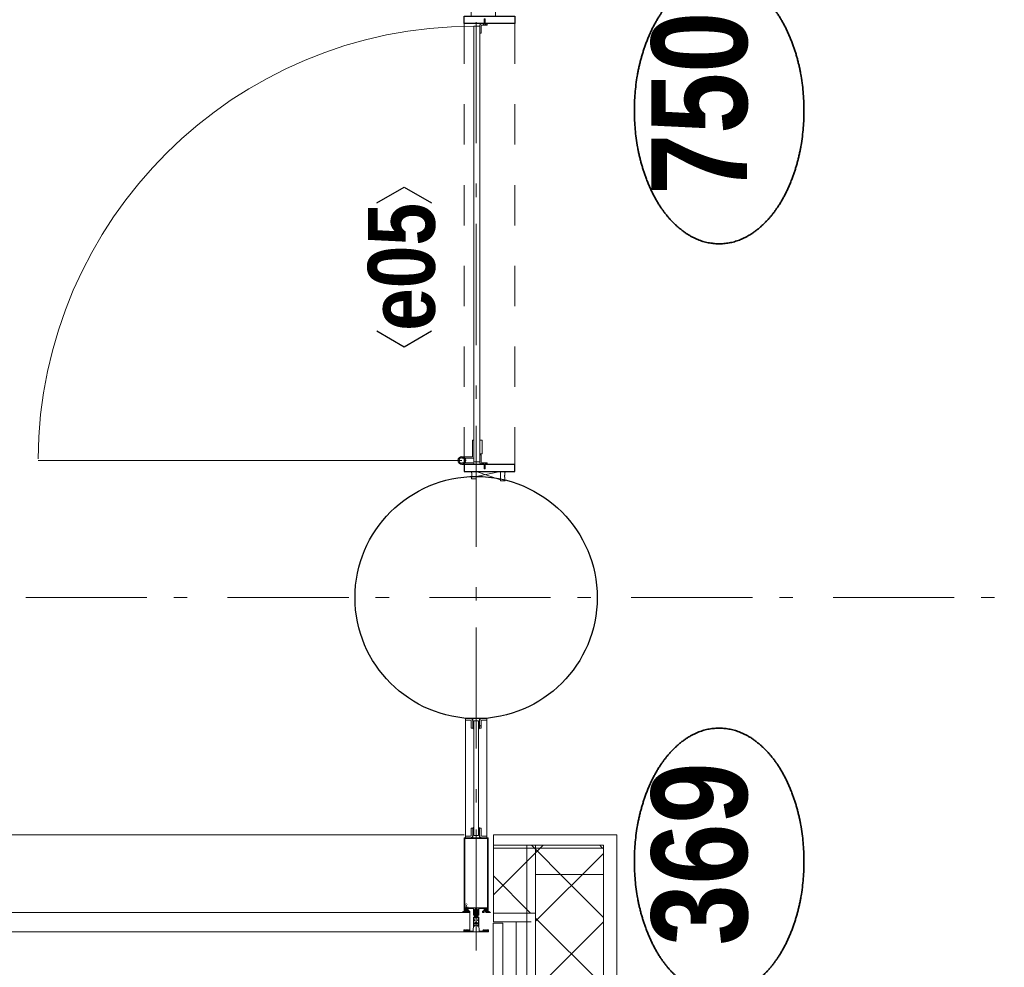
# Model space of a CAD drawing. Header units: millimetres. Extents: x 164327 to 368283, y 131426 to 274001.
# Tile 115 of 160: x 351345 to 353377, y 219224 to 221181. Entities that reach past the tile are written whole.
import ezdxf
from ezdxf.enums import TextEntityAlignment as Align

# ---------------------------------------------------------------- set-up
doc = ezdxf.new("R2010")
doc.units = ezdxf.units.MM
doc.header["$LTSCALE"] = 400
for name, pattern in [('STYLE_01', [0.416641, 0.208282, -0.208359]), ('STYLE_06', [1.041641, 0.625, -0.208282, 0.069427, -0.138931]), ('STYLE_21', [0.138889, 0.069444, -0.069444])]:
    doc.linetypes.add(name, pattern=pattern)
for name, color, linetype, lineweight in [('Buitenkozijnen', 140, 'Continuous', 15), ('Detailaanduiding', 5, 'Continuous', 70), ('Kozijnmerken', 43, 'Continuous', 9), ('mat-beton (ihwg)', 5, 'Continuous', 25), ('mat-glas-hor', 5, 'Continuous', 15), ('mat-kalkzandsteen', 5, 'Continuous', 25), ('mat-naaldhout', 140, 'Continuous', 15), ('mat-staal', 5, 'Continuous', 25), ('None', 7, 'Continuous', 9)]:
    doc.layers.add(name, color=color, linetype=linetype, lineweight=lineweight)
doc.styles.add('Arial Narrow (bold)', font='ARIALNB.TTF', dxfattribs={"height": 172.861111})
doc.styles.get("Standard").update_dxf_attribs({"font": 'arial.ttf'})

# ---------------------------------------------------------------- blocks, each defined once
blk = doc.blocks.new('*X213')
at = {"layer": 'None', "lineweight": 25}
blk.add_line((967, -22.9), (967.7, -22.2), dxfattribs=at)
blk = doc.blocks.new('*X214')
at = {"layer": 'None', "lineweight": 25}
blk.add_line((967.5, -22.4), (969.6, -20.4), dxfattribs=at)
blk = doc.blocks.new('*U215')
at = {"layer": 'None', "color": 8, "lineweight": 5}
for radius in [8, 6]:
    blk.add_circle((962, 19.5), radius, dxfattribs=at)
blk = doc.blocks.new('*U216')
at = {"layer": 'None', "color": 8, "lineweight": 5}
for points in [[(957.2, 19.5), (957.2, -5.5), (920, -5.5), (920, -2.5), (954.2, -2.5), (954.2, 19.5)], [(967, 19.5), (970, 19.5), (970, -5.5), (967, -5.5)]]:
    blk.add_lwpolyline(points, close=True, dxfattribs=at)
at = {"layer": 'None', "color": 7}
blk.add_blockref('*U215', (0, 0), dxfattribs=at)
blk = doc.blocks.new('binnenzeskantschroef voor glaslat')
at = {"layer": 'None', "color": 43, "linetype": 'STYLE_21', "lineweight": 9}
for p, q in [((-1.25, 2.5), (-3.75, 0)), ((1.25, 2.5), (3.75, 0))]:
    blk.add_line(p, q, dxfattribs=at)
at = {"layer": 'None', "color": 43, "linetype": 'Continuous', "lineweight": 9}
blk.add_line((-3.75, 0), (3.75, 0), dxfattribs=at)
at = {"layer": 'None', "color": 43, "linetype": 'STYLE_21', "lineweight": 9}
blk.add_lwpolyline([(-1.25, 12.5), (-1.25, 2.5), (1.25, 2.5), (1.25, 12.5)], close=True, dxfattribs=at)
blk = doc.blocks.new('OB - deur as 2 _ A _ F (2D)')
at = {"layer": 'mat-glas-hor', "color": 140, "lineweight": 15}
blk.add_lwpolyline([(65.4, -5.5), (965, -5.5), (965, -17.5), (65.4, -17.5)], close=True, dxfattribs=at)
at = {"layer": 'mat-kalkzandsteen', "color": 8, "lineweight": 5}
for p, q in [((985, -10), (1002, -60)), ((985, -60), (995, -10))]:
    blk.add_line(p, q, dxfattribs=at)
at = {"layer": 'mat-kalkzandsteen', "color": 43, "lineweight": 9}
for p, q in [((63, -29.1), (63, -32.5)), ((76.5, -20.5), (69.3, -20.5)), ((953.5, -20.5), (960.7, -20.5)), ((967, -29.1), (967, -32.5))]:
    blk.add_line(p, q, dxfattribs=at)
at = {"layer": 'mat-kalkzandsteen', "color": 8, "lineweight": 5}
for points, knots in [([(999.7, -10), (999.7, -5), (999.7, 0), (992, -2.4), (985, 0), (985, -5), (985, -10), (992.3, -10), (999.7, -10)], [0, 0, 0, 0.201598, 0.201598, 0.502704, 0.502704, 0.704302, 0.704302, 1, 1, 1]), ([(1004.1, -60), (1004.1, -65), (1004.1, -70), (994.2, -67.6), (985, -70), (985, -65), (985, -60), (994.5, -60), (1004.1, -60)], [0, 0, 0, 0.171388, 0.171388, 0.50181, 0.50181, 0.673198, 0.673198, 1, 1, 1])]:
    blk.add_open_spline(points, degree=2, knots=knots, dxfattribs=at)
at = {"layer": 'mat-naaldhout', "lineweight": 15}
blk.add_lwpolyline([(0, 0), (45, 0), (45, -50), (0, -50)], close=True, dxfattribs=at)
at = {"layer": 'mat-staal', "color": 43, "lineweight": 9}
for p, q in [((80, -17.5), (64.7, -17.5)), ((80, -17.5), (80, -20.5)), ((950, -17.5), (950, -20.5)), ((965.3, -17.5), (950, -17.5)), ((60, -22.2), (60, -32.5)), ((60, -32.5), (63, -32.5)), ((63, -22.2), (63, -29.5)), ((72.5, -20.5), (64.7, -20.5)), ((80, -20.5), (75.5, -20.5)), ((954.5, -20.5), (950, -20.5)), ((965.3, -20.5), (957.5, -20.5)), ((967, -29.5), (967, -22.2)), ((970, -32.5), (967, -32.5)), ((970, -32.5), (970, -22.2))]:
    blk.add_line(p, q, dxfattribs=at)
at = {"layer": 'mat-staal', "color": 92, "lineweight": 25}
for points in [[(60, 15), (45, 15), (45, -90), (60, -90)], [(970, 15), (985, 15), (985, -90), (970, -90)]]:
    blk.add_lwpolyline(points, close=True, dxfattribs=at)
at = {"layer": 'mat-staal', "color": 43, "lineweight": 9}
for centre, radius, start, end in [((64.9, -22.4), 4.94, 90, 180), ((965.1, -22.4), 4.94, 0, 90), ((64.9, -22.4), 1.94, 90, 180), ((965.1, -22.4), 1.94, 0, 90)]:
    blk.add_arc(centre, radius, start, end, dxfattribs=at)
at = {"layer": 'None', "color": 43, "lineweight": 9}
blk.add_line((962, 19.5), (962, 894.1), dxfattribs=at)
at = {"layer": 'None', "color": 8, "linetype": 'STYLE_01', "lineweight": 5}
for p, q in [((60, 15), (965, 15)), ((60, -90), (970, -90))]:
    blk.add_line(p, q, dxfattribs=at)
at = {"layer": 'None', "color": 8, "lineweight": 5}
blk.add_lwpolyline([(920, -17.5), (948, -17.5), (948, -22.5), (920, -22.5)], close=True, dxfattribs=at)
at = {"layer": 'None', "color": 43, "lineweight": 9}
blk.add_arc((965, -5.5), 899.6, 90.3876, 180, dxfattribs=at)
at = {"layer": 'mat-staal', "color": 43}
for name in ['*X213', '*X214']:
    blk.add_blockref(name, (0, 0), dxfattribs=at)
at = {"layer": 'None', "color": 7}
blk.add_blockref('*U216', (0, 0), dxfattribs=at)
at = {"layer": 'None', "color": 7, "xscale": -1, "rotation": 90}
blk.add_blockref('binnenzeskantschroef voor glaslat', (63, -27.5), dxfattribs=at)
at = {"layer": 'None', "color": 7, "rotation": 270}
blk.add_blockref('binnenzeskantschroef voor glaslat', (967, -27.5), dxfattribs=at)
blk = doc.blocks.new('*X627')
at = {"layer": 'None', "lineweight": 5}
for p, q in [((29648, -27486.2), (29701.4, -27432.8)), ((29718.7, -27556.9), (29842.8, -27432.8)), ((29844.3, -27572.8), (29984.3, -27432.8)), ((29985.7, -27572.8), (30060.2, -27498.3)), ((30127.1, -27572.8), (30130.9, -27569))]:
    blk.add_line(p, q, dxfattribs=at)
at = {"layer": 'None', "lineweight": 13}
for p, q in [((29695.2, -27432.8), (29835.2, -27572.8)), ((29836.6, -27432.8), (29976.6, -27572.8)), ((29978, -27432.8), (30118, -27572.8))]:
    blk.add_line(p, q, dxfattribs=at)
blk = doc.blocks.new('*X628')
at = {"layer": 'None', "lineweight": 13}
for p, q in [((29594.6, -27473.6), (29734.6, -27613.6)), ((29594.6, -27615), (29734.6, -27755)), ((29594.6, -27756.4), (29734.6, -27896.4)), ((29594.6, -27897.8), (29734.6, -28037.8)), ((29594.6, -28039.2), (29734.6, -28179.2)), ((29594.6, -28180.6), (29734.6, -28320.6)), ((29594.6, -28322), (29734.6, -28462)), ((29594.6, -28463.4), (29734.6, -28603.4)), ((29594.6, -28604.8), (29734.6, -28744.8)), ((29594.6, -28746.2), (29734.6, -28886.2)), ((29594.6, -28887.6), (29734.6, -29027.6)), ((29594.6, -29029), (29675.6, -29110))]:
    blk.add_line(p, q, dxfattribs=at)
at = {"layer": 'None', "lineweight": 5}
for p, q in [((29594.6, -27539.7), (29648, -27486.2)), ((29594.6, -27681.1), (29718.7, -27556.9)), ((29594.6, -27822.5), (29734.6, -27682.5)), ((29594.6, -27963.9), (29734.6, -27823.9)), ((29594.6, -28105.4), (29734.6, -27965.4)), ((29594.6, -28246.8), (29734.6, -28106.8)), ((29594.6, -28388.2), (29734.6, -28248.2)), ((29594.6, -28529.6), (29734.6, -28389.6)), ((29594.6, -28671), (29734.6, -28531)), ((29594.6, -28812.5), (29734.6, -28672.5)), ((29594.6, -28953.9), (29734.6, -28813.9)), ((29594.6, -29095.3), (29734.6, -28955.3)), ((29721.3, -29110), (29734.6, -29096.7))]:
    blk.add_line(p, q, dxfattribs=at)
blk = doc.blocks.new('*X629')
at = {"layer": 'None', "lineweight": 5}
for p, q in [((29994.6, -27422.4), (30071.3, -27345.8)), ((30060.2, -27498.3), (30134.6, -27423.9)), ((30130.9, -27569), (30134.6, -27565.3))]:
    blk.add_line(p, q, dxfattribs=at)
at = {"layer": 'None', "lineweight": 13}
blk.add_line((30032.4, -27345.8), (30134.6, -27448), dxfattribs=at)
blk = doc.blocks.new('*U630')
at = {"layer": 'None', "color": 140, "lineweight": 15}
for p, q in [((29973.9, -27344.8), (29506.6, -27344.8)), ((29506.6, -27344.8), (29506.6, -29112.3)), ((29973.9, -27344.8), (29973.9, -27364.8)), ((29976.6, -27345.8), (29976.6, -27423.8)), ((29976.6, -27345.8), (29994.6, -27345.8)), ((29994.6, -27345.8), (29994.6, -27423.8)), ((30128.6, -27345.8), (30128.6, -27572.8)), ((30128.6, -27345.8), (30156.1, -27345.8)), ((30156.1, -27345.8), (30156.1, -27600.3)), ((29973.9, -27364.8), (29526.6, -27364.8)), ((29526.6, -27364.8), (29526.6, -29112.3)), ((29576.6, -27414.8), (29576.6, -29110)), ((30134.6, -27414.8), (29576.6, -27414.8)), ((29594.6, -27432.8), (29594.6, -29110)), ((30134.6, -27432.8), (29594.6, -27432.8)), ((30128.6, -27572.8), (29734.6, -27572.8)), ((29734.6, -27572.8), (29734.6, -29110)), ((30156.1, -27600.3), (29762.1, -27600.3)), ((29762.1, -27600.3), (29762.1, -29110))]:
    blk.add_line(p, q, dxfattribs=at)
at = {"layer": 'None', "color": 140, "linetype": 'Continuous', "lineweight": 15}
for p, q in [((29994.6, -27345.8), (29994.6, -27432.8)), ((29994.6, -27345.8), (30134.6, -27345.8)), ((30134.6, -27345.8), (30134.6, -27572.8)), ((29994.6, -27432.8), (29594.6, -27432.8)), ((29594.6, -27432.8), (29594.6, -29110)), ((30134.6, -27572.8), (29734.6, -27572.8)), ((29734.6, -27572.8), (29734.6, -29110))]:
    blk.add_line(p, q, dxfattribs=at)
at = {"layer": 'None', "color": 8, "linetype": 'Continuous', "lineweight": 5}
for p, q in [((29554.6, -27392.8), (29554.6, -29110)), ((29557.1, -27392.8), (29976.6, -27392.8))]:
    blk.add_line(p, q, dxfattribs=at)
at = {"layer": 'None', "color": 140, "linetype": 'Continuous', "lineweight": 15}
for points in [[(29794.6, -27572.8), (29794.6, -27432.8), (29734.6, -27432.8), (29734.6, -27572.8)], [(30134.6, -27572.8), (30134.6, -27432.8), (30074.6, -27432.8), (30074.6, -27572.8)]]:
    blk.add_lwpolyline(points, close=True, dxfattribs=at)
at = {"layer": 'None', "color": 140}
for name in ['*X629', '*X627', '*X628']:
    blk.add_blockref(name, (0, 0), dxfattribs=at)
blk = doc.blocks.new('Kolom O 500')
at = {"layer": 'mat-beton (ihwg)', "lineweight": 25}
blk.add_circle((0, 0), 250, dxfattribs=at)
blk = doc.blocks.new('Kozijnmerk 50')
at = {"layer": 'Kozijnmerken', "color": 92, "linetype": 'Continuous', "lineweight": 25}
for points in [[(-132.2, 50.6), (-164.8, -5.8), (-132.2, -62.1)], [(132.2, 50.6), (164.8, -5.8), (132.2, -62.1)]]:
    blk.add_lwpolyline(points, dxfattribs=at)
at = {"layer": 'None', "color": 43, "style": 'Arial Narrow (bold)'}
blk.add_attdef('merk', text='', height=138.3, dxfattribs=at).set_placement((0, 0), align=Align.MIDDLE_CENTER)
blk = doc.blocks.new('*U252')
at = {"layer": 'None', "color": 8, "lineweight": 5}
for points in [[(-24.8, 32.4), (24.8, 32.4), (24.8, 10.2), (23.1, 10.2), (23.1, 30.8), (-23.1, 30.8), (-23.1, 11.2), (-24.8, 11.2)], [(-24.8, -111.4), (-24.8, 32.4), (-23.1, 32.4), (-23.1, -112.4), (23.1, -112.4), (23.1, 32.4), (24.8, 32.4), (24.8, -111.4), (24.4, -111.4), (23.3, -115.5), (23.3, -117), (23.7, -117), (23.7, -117.6), (21.7, -117.6), (21.7, -117), (22.5, -117), (22.5, -115.1), (22.5, -113.9), (21.3, -113.9), (18.7, -113.9), (17.5, -113.9), (17.5, -115.1), (17.5, -117), (18.3, -117), (18.3, -117.6), (15.7, -117.6), (15.7, -117), (16.7, -117), (16.7, -116), (15.6, -113.9), (5.3, -113.9), (5.3, -115.8), (3.9, -115.8), (3.9, -118.6), (4.3, -119), (3.9, -119.4), (3.9, -120), (4.3, -120.4), (3.9, -120.8), (3.9, -121.4), (4.3, -121.8), (3.9, -122.8), (3.9, -127.6), (2.2, -127.6), (2.2, -116.8), (2.2, -114.6), (0, -114.6), (-2.2, -114.6), (-2.2, -116.8), (-2.2, -127.6), (-3.9, -127.6), (-3.9, -122.8), (-4.3, -121.8), (-3.9, -121.4), (-3.9, -120.8), (-4.3, -120.4), (-3.9, -120), (-3.9, -119.4), (-4.3, -119), (-3.9, -118.6), (-3.9, -115.8), (-5.3, -115.8), (-5.3, -113.9), (-15.6, -113.9), (-16.7, -116), (-16.7, -117), (-15.7, -117), (-15.7, -117.6), (-18.3, -117.6), (-18.3, -117), (-17.5, -117), (-17.5, -115.1), (-17.5, -113.9), (-18.7, -113.9), (-21.3, -113.9), (-22.5, -113.9), (-22.5, -115.1), (-22.5, -117), (-21.7, -117), (-21.7, -117.6), (-23.7, -117.6), (-23.7, -117), (-23.3, -117), (-23.3, -115.5), (-24.4, -111.4)]]:
    blk.add_lwpolyline(points, close=True, dxfattribs=at)
at = {"layer": 'None', "color": 8, "lineweight": 5, "flags": 128}
for points in [[(-25, -119), (-25.9, -119.6), (-29.5, -121.8), (-25.3, -121.8), (-21.7, -121.8), (-19.8, -121.7), (-19.3, -119.9), (-19.2, -119.4), (-18.7, -119.7), (-14.4, -120.4), (-14.2, -120.4), (-14.2, -120.6), (-14.2, -120.8), (-14.4, -120.8), (-16.5, -120.8), (-16.5, -121.8), (-16, -121.8), (-14.7, -121.8), (-13.3, -121.8), (-13.2, -120.3), (-13.2, -118.9), (-14.7, -118.8), (-15.5, -118.7), (-16, -118.1), (-16, -117.8), (-16.3, -117.8), (-17.6, -117.8), (-18.1, -118), (-18.4, -118.1), (-18.4, -117.8), (-18.4, -116.8), (-18.4, -116.5), (-18.1, -116.5), (-17.9, -116.5), (-17.4, -116.5), (-17.8, -116.1), (-17.9, -116.1), (-18.4, -115.7), (-18.9, -115.7), (-21.1, -115.7), (-21.6, -115.7), (-22.1, -116.1), (-22.2, -116.1), (-22.6, -116.5), (-22, -116.5), (-21.9, -116.5), (-21.6, -116.5), (-21.6, -116.8), (-21.6, -117.8), (-21.6, -118.1), (-21.9, -118), (-22.4, -117.8), (-23.8, -117.8), (-24.1, -117.8), (-24.1, -117.5), (-24.1, -116.7), (-24.1, -116.5), (-23.9, -116.5), (-23.7, -116.5), (-23.7, -115.7), (-24.4, -112.1), (-24.5, -111.9), (-24.7, -111.9), (-25, -111.9), (-25, -112.2), (-25, -117.9)], [(-22.8, -119.4), (-23, -119.4), (-23.1, -119.5), (-24.1, -120.3), (-25.4, -120.4), (-25.7, -120.4), (-25.7, -120.7), (-25.7, -121), (-25.4, -121), (-22.1, -121), (-21.3, -121), (-20.9, -120.4), (-20.4, -119.4), (-21.5, -119.4)], [(-20.5, -118.5), (-20.6, -118), (-21, -116.6), (-21.1, -116.2), (-20.7, -116.2), (-19.3, -116.2), (-18.9, -116.2), (-19, -116.6), (-19.4, -118), (-19.5, -118.5), (-20, -118.5)], [(25, -119), (25.9, -119.6), (29.5, -121.8), (25.3, -121.8), (21.7, -121.8), (19.8, -121.7), (19.3, -119.9), (19.2, -119.4), (18.7, -119.7), (14.4, -120.4), (14.2, -120.4), (14.2, -120.6), (14.2, -120.8), (14.4, -120.8), (16.5, -120.8), (16.5, -121.8), (16, -121.8), (14.7, -121.8), (13.3, -121.8), (13.2, -120.3), (13.2, -118.9), (14.7, -118.8), (15.5, -118.7), (16, -118.1), (16, -117.8), (16.3, -117.8), (17.6, -117.8), (18.1, -118), (18.4, -118.1), (18.4, -117.8), (18.4, -116.8), (18.4, -116.5), (18.1, -116.5), (17.9, -116.5), (17.4, -116.5), (17.8, -116.1), (17.9, -116.1), (18.4, -115.7), (18.9, -115.7), (21.1, -115.7), (21.6, -115.7), (22.1, -116.1), (22.2, -116.1), (22.6, -116.5), (22, -116.5), (21.9, -116.5), (21.6, -116.5), (21.6, -116.8), (21.6, -117.8), (21.6, -118.1), (21.9, -118), (22.4, -117.8), (23.8, -117.8), (24.1, -117.8), (24.1, -117.5), (24.1, -116.7), (24.1, -116.5), (23.9, -116.5), (23.7, -116.5), (23.7, -115.7), (24.4, -112.1), (24.5, -111.9), (24.7, -111.9), (25, -111.9), (25, -112.2), (25, -117.9)], [(20.5, -118.5), (20.6, -118), (21, -116.6), (21.1, -116.2), (20.7, -116.2), (19.3, -116.2), (18.9, -116.2), (19, -116.6), (19.4, -118), (19.5, -118.5), (20, -118.5)], [(22.8, -119.4), (23, -119.4), (23.1, -119.5), (24.1, -120.3), (25.4, -120.4), (25.7, -120.4), (25.7, -120.7), (25.7, -121), (25.4, -121), (22.1, -121), (21.3, -121), (20.9, -120.4), (20.4, -119.4), (21.5, -119.4)]]:
    blk.add_lwpolyline(points, close=True, dxfattribs=at)
blk = doc.blocks.new('*U253')
at = {"layer": 'None', "color": 8, "lineweight": 5, "flags": 128}
for points in [[(-5, -131.3), (-5.5, -131.3), (-5.5, -131.8), (-5.5, -149.5), (-5.5, -150), (-5, -150), (-4, -150), (-3.5, -150), (-3.5, -149.5), (-3.5, -149), (-4, -149), (-4.5, -149), (-4.5, -145.8), (-4.5, -145.3), (-4, -145.3), (-2.7, -145.3), (-2.3, -145.3), (-2, -144.9), (-0.8, -143.5), (0, -142.6), (0.8, -143.5), (2, -144.9), (2.2, -145.3), (2.7, -145.3), (4, -145.3), (4.5, -145.3), (4.5, -145.8), (4.5, -149), (4, -149), (3.5, -149), (3.5, -149.5), (3.5, -150), (4, -150), (5, -150), (5.5, -150), (5.5, -149.5), (5.5, -131.8), (5.5, -131.3), (5, -131.3), (4.7, -131.3), (4.7, -132), (4.7, -132.3), (4.4, -132.3), (4.1, -132.3), (3.3, -132.3), (3.3, -131.5), (3.3, -127.6), (3.3, -126.8), (4.1, -126.8), (4.4, -126.8), (4.7, -126.8), (4.7, -127.1), (4.7, -127.8), (5, -127.8), (5.5, -127.8), (5.5, -127.3), (5.5, -114.6), (5.5, -114.4), (5.3, -114.3), (5, -114.3), (4.9, -114.5), (4.1, -116.2), (4.1, -116.3), (4.2, -116.4), (4.4, -116.7), (4.5, -116.8), (4.5, -116.9), (4.5, -117.1), (4.5, -117.2), (4.4, -117.3), (4.2, -117.6), (4, -117.7), (4.2, -117.8), (4.4, -118.1), (4.5, -118.2), (4.5, -118.3), (4.5, -118.5), (4.5, -118.6), (4.4, -118.7), (4.2, -119), (4, -119.1), (4.2, -119.2), (4.4, -119.5), (4.5, -119.6), (4.5, -119.7), (4.5, -120.2), (4.5, -120.3), (4.5, -120.3), (4.2, -121.1), (4.2, -125.5), (4.2, -125.8), (3.9, -125.8), (-3.9, -125.8), (-4.2, -125.8), (-4.2, -125.5), (-4.2, -121.1), (-4.5, -120.3), (-4.5, -120.3), (-4.5, -120.2), (-4.5, -119.7), (-4.5, -119.6), (-4.4, -119.5), (-4.2, -119.2), (-4, -119.1), (-4.2, -119), (-4.4, -118.7), (-4.5, -118.6), (-4.5, -118.5), (-4.5, -118.3), (-4.5, -118.2), (-4.4, -118.1), (-4.2, -117.8), (-4, -117.7), (-4.2, -117.6), (-4.4, -117.3), (-4.5, -117.2), (-4.5, -117.1), (-4.5, -116.9), (-4.5, -116.8), (-4.4, -116.7), (-4.2, -116.4), (-4.1, -116.3), (-4.1, -116.2), (-4.9, -114.5), (-5, -114.3), (-5.3, -114.3), (-5.5, -114.4), (-5.5, -114.6), (-5.5, -127.3), (-5.5, -127.8), (-5, -127.8), (-4.7, -127.8), (-4.7, -127.1), (-4.7, -126.8), (-4.4, -126.8), (-4.1, -126.8), (-3.3, -126.8), (-3.3, -127.6), (-3.3, -131.5), (-3.3, -132.3), (-4.1, -132.3), (-4.4, -132.3), (-4.7, -132.3), (-4.7, -132), (-4.7, -131.3)], [(-4.5, -138.2), (-4, -138.2), (-2.7, -138.2), (-2.5, -138.2), (-2.5, -138), (-2.5, -137.4), (-2.5, -137.2), (-2.7, -137.2), (-4, -137.2), (-4.5, -137.2), (-4.5, -136.7), (-4.5, -133.8), (-4.5, -133.3), (-4, -133.3), (4, -133.3), (4.5, -133.3), (4.5, -133.8), (4.5, -136.7), (4.5, -137.2), (4, -137.2), (2.7, -137.2), (2.5, -137.2), (2.5, -137.4), (2.5, -138), (2.5, -138.2), (2.7, -138.2), (4, -138.2), (4.5, -138.2), (4.5, -138.7), (4.5, -143.8), (4.5, -144.3), (4, -144.3), (2.9, -144.3), (2.7, -144.3), (2.6, -144.1), (1.5, -142.9), (0, -141.1), (-1.5, -142.9), (-2.6, -144.1), (-2.7, -144.3), (-2.9, -144.3), (-4, -144.3), (-4.5, -144.3), (-4.5, -143.8), (-4.5, -138.7)], [(-2.3, -126.8), (-2.3, -127.3), (-2.3, -132.1), (-2.3, -132.3), (-2.1, -132.3), (2.1, -132.3), (2.3, -132.3), (2.3, -132.1), (2.3, -127.3), (2.3, -126.8), (1.8, -126.8), (-1.8, -126.8)]]:
    blk.add_lwpolyline(points, close=True, dxfattribs=at)
blk = doc.blocks.new('*U254')
at = {"layer": 'None', "color": 7, "lineweight": 15}
for p, q in [((-25.6, -119.7), (-25.6, -119.7)), ((-25.6, -121.4), (-25.6, -121.4)), ((-24.8, -110.4), (-24.8, -110.4)), ((-24.8, -111.2), (-24.8, -111.2)), ((-24.8, -112), (-24.8, -112)), ((-24.8, -112.8), (-24.8, -112.8)), ((-24.8, -113.6), (-24.8, -113.6)), ((-24.8, -114.4), (-24.8, -114.4)), ((-24.8, -115.3), (-24.8, -115.3)), ((-24.8, -116.1), (-24.8, -116.1)), ((-24.8, -116.9), (-24.8, -116.9)), ((-24.8, -117.7), (-24.8, -117.7)), ((-24.8, -118.5), (-24.8, -118.5)), ((-24.8, -119.3), (-24.8, -119.3)), ((-24.8, -120.1), (-24.8, -120.1)), ((-24.8, -121.8), (-24.8, -121.8)), ((-24, -110), (-24, -110)), ((-24, -110.8), (-24, -110.8)), ((-24, -111.6), (-24, -111.6)), ((-24, -112.4), (-24, -112.4)), ((-24, -113.2), (-24, -113.2)), ((-24, -114), (-24, -114)), ((-24, -114.9), (-24, -114.9)), ((-24, -115.7), (-24, -115.7)), ((-24, -116.5), (-24, -116.5)), ((-24, -117.3), (-24, -117.3)), ((-24, -118.1), (-24, -118.1)), ((-24, -118.9), (-24, -118.9)), ((-24, -119.7), (-24, -119.7)), ((-24, -121.4), (-24, -121.4)), ((-23.2, -110.4), (-23.2, -110.4)), ((-23.2, -111.2), (-23.2, -111.2)), ((-23.2, -112), (-23.2, -112)), ((-23.2, -112.8), (-23.2, -112.8)), ((-23.2, -113.6), (-23.2, -113.6)), ((-23.2, -114.4), (-23.2, -114.4)), ((-23.2, -115.3), (-23.2, -115.3)), ((-23.2, -116.1), (-23.2, -116.1)), ((-23.2, -116.9), (-23.2, -116.9)), ((-23.2, -117.7), (-23.2, -117.7)), ((-23.2, -118.5), (-23.2, -118.5)), ((-23.2, -121.8), (-23.2, -121.8)), ((-22.4, -110), (-22.4, -110)), ((-22.4, -110.8), (-22.4, -110.8)), ((-22.4, -111.6), (-22.4, -111.6)), ((-22.4, -117.3), (-22.4, -117.3)), ((-22.4, -118.1), (-22.4, -118.1)), ((-22.4, -121.4), (-22.4, -121.4)), ((-21.6, -103.9), (-21.6, -103.9)), ((-21.6, -104.7), (-21.6, -104.7)), ((-21.6, -105.5), (-21.6, -105.5)), ((-21.6, -106.3), (-21.6, -106.3)), ((-21.6, -107.1), (-21.6, -107.1)), ((-21.6, -107.9), (-21.6, -107.9)), ((-21.6, -108.8), (-21.6, -108.8)), ((-21.6, -109.6), (-21.6, -109.6)), ((-21.6, -110.4), (-21.6, -110.4)), ((-21.6, -111.2), (-21.6, -111.2)), ((-21.6, -112), (-21.6, -112)), ((-21.6, -116.9), (-21.6, -116.9)), ((-21.6, -117.7), (-21.6, -117.7)), ((-21.6, -118.5), (-21.6, -118.5)), ((-21.6, -121.8), (-21.6, -121.8)), ((-20.7, -103.5), (-20.7, -103.5)), ((-20.7, -105.9), (-20.7, -105.9)), ((-20.7, -106.7), (-20.7, -106.7)), ((-20.7, -107.5), (-20.7, -107.5)), ((-20.7, -108.4), (-20.7, -108.4)), ((-20.7, -109.2), (-20.7, -109.2)), ((-20.7, -110), (-20.7, -110)), ((-20.7, -110.8), (-20.7, -110.8)), ((-20.7, -111.6), (-20.7, -111.6)), ((-20.7, -112.4), (-20.7, -112.4)), ((-20.7, -113.2), (-20.7, -113.2)), ((-20.7, -114), (-20.7, -114)), ((-20.7, -114.9), (-20.7, -114.9)), ((-20.7, -115.7), (-20.7, -115.7)), ((-20.7, -116.5), (-20.7, -116.5)), ((-20.7, -117.3), (-20.7, -117.3)), ((-20.7, -118.1), (-20.7, -118.1)), ((-20.7, -121.4), (-20.7, -121.4)), ((-19.9, -103.1), (-19.9, -103.1)), ((-19.9, -107.1), (-19.9, -107.1)), ((-19.9, -107.9), (-19.9, -107.9)), ((-19.9, -108.8), (-19.9, -108.8)), ((-19.9, -109.6), (-19.9, -109.6)), ((-19.9, -110.4), (-19.9, -110.4)), ((-19.9, -111.2), (-19.9, -111.2)), ((-19.9, -112), (-19.9, -112)), ((-19.9, -112.8), (-19.9, -112.8)), ((-19.9, -113.6), (-19.9, -113.6)), ((-19.9, -114.4), (-19.9, -114.4)), ((-19.9, -115.3), (-19.9, -115.3)), ((-19.9, -116.1), (-19.9, -116.1)), ((-19.9, -116.9), (-19.9, -116.9)), ((-19.9, -117.7), (-19.9, -117.7)), ((-19.9, -118.5), (-19.9, -118.5)), ((-19.9, -119.3), (-19.9, -119.3)), ((-19.9, -120.1), (-19.9, -120.1)), ((-19.9, -120.9), (-19.9, -120.9)), ((-19.1, -103.5), (-19.1, -103.5)), ((-19.1, -104.3), (-19.1, -104.3)), ((-19.1, -105.9), (-19.1, -105.9)), ((-19.1, -106.7), (-19.1, -106.7)), ((-19.1, -107.5), (-19.1, -107.5)), ((-19.1, -108.4), (-19.1, -108.4)), ((-19.1, -109.2), (-19.1, -109.2)), ((-19.1, -110), (-19.1, -110)), ((-19.1, -110.8), (-19.1, -110.8)), ((-19.1, -111.6), (-19.1, -111.6)), ((-19.1, -117.3), (-19.1, -117.3)), ((-19.1, -118.1), (-19.1, -118.1)), ((-19.1, -118.9), (-19.1, -118.9)), ((-18.3, -104.7), (-18.3, -104.7)), ((-18.3, -105.5), (-18.3, -105.5)), ((-18.3, -106.3), (-18.3, -106.3)), ((-18.3, -110.4), (-18.3, -110.4)), ((-18.3, -111.2), (-18.3, -111.2)), ((-18.3, -112), (-18.3, -112)), ((-18.3, -116.9), (-18.3, -116.9)), ((-18.3, -117.7), (-18.3, -117.7)), ((-18.3, -118.5), (-18.3, -118.5)), ((-18.3, -119.3), (-18.3, -119.3)), ((-17.5, -110), (-17.5, -110)), ((-17.5, -110.8), (-17.5, -110.8)), ((-17.5, -111.6), (-17.5, -111.6)), ((-17.5, -112.4), (-17.5, -112.4)), ((-17.5, -113.2), (-17.5, -113.2)), ((-17.5, -114), (-17.5, -114)), ((-17.5, -114.9), (-17.5, -114.9)), ((-17.5, -115.7), (-17.5, -115.7)), ((-17.5, -116.5), (-17.5, -116.5)), ((-17.5, -117.3), (-17.5, -117.3)), ((-17.5, -118.1), (-17.5, -118.1)), ((-17.5, -118.9), (-17.5, -118.9)), ((-17.5, -119.7), (-17.5, -119.7)), ((-16.7, -110.4), (-16.7, -110.4)), ((-16.7, -111.2), (-16.7, -111.2)), ((-16.7, -112), (-16.7, -112)), ((-16.7, -112.8), (-16.7, -112.8)), ((-16.7, -113.6), (-16.7, -113.6)), ((-16.7, -114.4), (-16.7, -114.4)), ((-16.7, -115.3), (-16.7, -115.3)), ((-16.7, -116.1), (-16.7, -116.1)), ((-16.7, -116.9), (-16.7, -116.9)), ((-16.7, -117.7), (-16.7, -117.7)), ((-16.7, -118.5), (-16.7, -118.5)), ((-16.7, -119.3), (-16.7, -119.3)), ((-16.7, -120.1), (-16.7, -120.1)), ((-15.9, -118.1), (-15.9, -118.1)), ((-15.9, -118.9), (-15.9, -118.9)), ((-15.9, -119.7), (-15.9, -119.7)), ((-15.9, -121.4), (-15.9, -121.4)), ((-15.1, -119.3), (-15.1, -119.3)), ((-15.1, -120.1), (-15.1, -120.1)), ((-15.1, -120.9), (-15.1, -120.9)), ((-15.1, -121.8), (-15.1, -121.8)), ((-14.2, -118.9), (-14.2, -118.9)), ((-14.2, -119.7), (-14.2, -119.7)), ((-14.2, -120.5), (-14.2, -120.5)), ((-14.2, -121.4), (-14.2, -121.4)), ((-13.4, -120.1), (-13.4, -120.1)), ((-13.4, -120.9), (-13.4, -120.9))]:
    blk.add_line(p, q, dxfattribs=at)
at = {"layer": 'None', "color": 7}
blk.add_blockref('*U253', (0, 0), dxfattribs=at)
blk = doc.blocks.new('*U255')
at = {"layer": 'None', "color": 8, "lineweight": 5}
for points in [[(-13.5, -159.8), (-13.5, -158.9), (-14.5, -158.1), (-14.7, -157.9), (-14.9, -158.1), (-14.9, -158.1), (-15.4, -158.5), (-15.6, -158.7), (-15.8, -158.5), (-15.8, -158.5), (-16.3, -158.1), (-16.5, -157.9), (-16.7, -158.1), (-16.7, -158.1), (-17.2, -158.5), (-17.4, -158.7), (-17.6, -158.5), (-17.6, -158.5), (-18.1, -158.1), (-18.3, -157.9), (-18.5, -158.1), (-18.5, -158.1), (-19, -158.5), (-19.2, -158.7), (-19.4, -158.5), (-19.4, -158.5), (-19.9, -158.1), (-20.1, -157.9), (-20.3, -158.1), (-20.3, -158.1), (-20.8, -158.5), (-21, -158.7), (-21.2, -158.5), (-21.2, -158.5), (-21.7, -158.1), (-21.9, -157.9), (-22.1, -158.1), (-22.1, -158.1), (-22.4, -158.3), (-23.2, -158.3), (-23.5, -158.1), (-23.7, -157.9), (-23.9, -158.1), (-23.9, -158.1), (-24.2, -158.3), (-24.5, -158.3), (-24.7, -158.3), (-24.8, -158.2), (-24.8, -158.2), (-24.9, -157.9), (-25.1, -157.7), (-25.3, -157.7), (-25.5, -157.8), (-25.5, -158), (-25.5, -158), (-25.5, -161.4), (-25.5, -161.7), (-25.2, -161.7), (-25.2, -161.7), (-24.3, -161.7), (-24, -161.7), (-24, -161.4), (-24, -161.4), (-24, -159.7), (-24, -159.6), (-24.1, -159.5), (-24.1, -159.5), (-24.3, -159.3), (-24, -159.2), (-23.8, -159.1), (-23.8, -159.4), (-23.8, -159.4), (-23.7, -159.4), (-23.6, -159.3), (-23.6, -159.3), (-22.8, -159.3), (-22.5, -159.3), (-22.5, -159.6), (-22.5, -159.6), (-22.5, -160.3), (-22.5, -160.6), (-22.2, -160.6), (-22.2, -160.6), (-22, -160.6), (-21.9, -160.6), (-21.8, -160.5), (-21.8, -160.5), (-20.5, -159.8), (-13.5, -159.8)], [(-6, -157.7), (-6.2, -160.2), (-8.7, -160.2), (-8.7, -160.2), (-20.4, -160.2), (-21.6, -160.9), (-22.9, -160.9), (-22.9, -159.7), (-23.8, -159.7), (-23.8, -161.8), (23.8, -161.8), (23.8, -159.7), (22.9, -159.7), (22.9, -160.9), (21.6, -160.9), (20.4, -160.2), (8.7, -160.2), (6.2, -160.2), (6, -157.7), (6, -157.7), (5.3, -150.2), (2.5, -150.2), (2.5, -148.2), (-2.5, -148.2), (-2.5, -150.2), (-5.3, -150.2), (-6, -157.7)], [(13.5, -159.8), (13.5, -158.9), (14.5, -158.1), (14.7, -157.9), (14.9, -158.1), (14.9, -158.1), (15.4, -158.5), (15.6, -158.7), (15.8, -158.5), (15.8, -158.5), (16.3, -158.1), (16.5, -157.9), (16.7, -158.1), (16.7, -158.1), (17.2, -158.5), (17.4, -158.7), (17.6, -158.5), (17.6, -158.5), (18.1, -158.1), (18.3, -157.9), (18.5, -158.1), (18.5, -158.1), (19, -158.5), (19.2, -158.7), (19.4, -158.5), (19.4, -158.5), (19.9, -158.1), (20.1, -157.9), (20.3, -158.1), (20.3, -158.1), (20.8, -158.5), (21, -158.7), (21.2, -158.5), (21.2, -158.5), (21.7, -158.1), (21.9, -157.9), (22.1, -158.1), (22.1, -158.1), (22.4, -158.3), (23.2, -158.3), (23.5, -158.1), (23.7, -157.9), (23.9, -158.1), (23.9, -158.1), (24.2, -158.3), (24.5, -158.3), (24.7, -158.3), (24.8, -158.2), (24.8, -158.2), (24.9, -157.9), (25.1, -157.7), (25.3, -157.7), (25.5, -157.8), (25.5, -158), (25.5, -158), (25.5, -161.4), (25.5, -161.7), (25.2, -161.7), (25.2, -161.7), (24.3, -161.7), (24, -161.7), (24, -161.4), (24, -161.4), (24, -159.7), (24, -159.6), (24.1, -159.5), (24.1, -159.5), (24.3, -159.3), (24, -159.2), (23.8, -159.1), (23.8, -159.4), (23.8, -159.4), (23.7, -159.4), (23.6, -159.3), (23.6, -159.3), (22.8, -159.3), (22.5, -159.3), (22.5, -159.6), (22.5, -159.6), (22.5, -160.3), (22.5, -160.6), (22.2, -160.6), (22.2, -160.6), (22, -160.6), (21.9, -160.6), (21.8, -160.5), (21.8, -160.5), (20.5, -159.8), (13.5, -159.8)]]:
    blk.add_lwpolyline(points, close=True, dxfattribs=at)
blk = doc.blocks.new('verticale stijl')
at = {"layer": 'None', "color": 7}
for name in ['*U252', '*U254', '*U255']:
    blk.add_blockref(name, (0, 0), dxfattribs=at)
blk = doc.blocks.new('*U1271')
at = {"layer": 'mat-kalkzandsteen', "color": 43, "lineweight": 9}
for p, q in [((30393.2, -27291.3), (30393.2, -27287.9)), ((30379.7, -27299.9), (30386.8, -27299.9))]:
    blk.add_line(p, q, dxfattribs=at)
at = {"layer": 'mat-staal', "color": 43, "lineweight": 9}
for p, q in [((30396.2, -27287.9), (30393.2, -27287.9)), ((30393.2, -27298.2), (30393.2, -27290.9)), ((30396.2, -27298.2), (30396.2, -27287.9)), ((30376.2, -27299.9), (30380.7, -27299.9)), ((30376.2, -27302.9), (30376.2, -27299.9)), ((30376.2, -27302.9), (30391.5, -27302.9)), ((30383.7, -27299.9), (30391.5, -27299.9))]:
    blk.add_line(p, q, dxfattribs=at)
for radius in [1.94, 4.94]:
    blk.add_arc((30391.2, -27298), radius, 270, 0, dxfattribs=at)
blk = doc.blocks.new('*X1272')
at = {"layer": 'None', "lineweight": 9}
blk.add_line((30379.8, -27320.1), (30382.8, -27317.1), dxfattribs=at)
blk = doc.blocks.new('*U1273')
at = {"layer": 'mat-kalkzandsteen', "color": 43, "lineweight": 9}
for p, q in [((30379.7, -27320.1), (30386.8, -27320.1)), ((30393.2, -27328.7), (30393.2, -27332.1))]:
    blk.add_line(p, q, dxfattribs=at)
at = {"layer": 'mat-staal', "color": 43, "lineweight": 9}
for p, q in [((30376.2, -27317.1), (30376.2, -27320.1)), ((30391.5, -27317.1), (30376.2, -27317.1)), ((30380.7, -27320.1), (30376.2, -27320.1)), ((30391.5, -27320.1), (30383.7, -27320.1)), ((30393.2, -27329.1), (30393.2, -27321.8)), ((30396.2, -27332.1), (30393.2, -27332.1)), ((30396.2, -27332.1), (30396.2, -27321.8))]:
    blk.add_line(p, q, dxfattribs=at)
for radius in [4.94, 1.94]:
    blk.add_arc((30391.2, -27322), radius, 0, 90, dxfattribs=at)
at = {"layer": 'mat-staal', "color": 43}
blk.add_blockref('*X1272', (0, 0), dxfattribs=at)
blk = doc.blocks.new('*U1274')
at = {"layer": 'mat-kalkzandsteen', "color": 43, "lineweight": 9}
for p, q in [((30153.3, -27328.7), (30153.3, -27332.1)), ((30166.8, -27320.1), (30159.6, -27320.1))]:
    blk.add_line(p, q, dxfattribs=at)
at = {"layer": 'mat-staal', "color": 43, "lineweight": 9}
for p, q in [((30150.3, -27321.8), (30150.3, -27332.1)), ((30150.3, -27332.1), (30153.3, -27332.1)), ((30153.3, -27321.8), (30153.3, -27329.1)), ((30170.3, -27317.1), (30154.9, -27317.1)), ((30162.8, -27320.1), (30154.9, -27320.1)), ((30170.3, -27320.1), (30165.8, -27320.1)), ((30170.3, -27317.1), (30170.3, -27320.1))]:
    blk.add_line(p, q, dxfattribs=at)
for radius in [4.94, 1.94]:
    blk.add_arc((30155.2, -27322), radius, 90, 180, dxfattribs=at)
blk = doc.blocks.new('*U1275')
at = {"layer": 'mat-kalkzandsteen', "color": 43, "lineweight": 9}
for p, q in [((30153.3, -27291.3), (30153.3, -27287.9)), ((30166.8, -27299.9), (30159.6, -27299.9))]:
    blk.add_line(p, q, dxfattribs=at)
at = {"layer": 'mat-staal', "color": 43, "lineweight": 9}
for p, q in [((30150.3, -27287.9), (30150.3, -27298.2)), ((30150.3, -27287.9), (30153.3, -27287.9)), ((30153.3, -27290.9), (30153.3, -27298.2)), ((30154.9, -27299.9), (30162.8, -27299.9)), ((30154.9, -27302.9), (30170.3, -27302.9)), ((30165.8, -27299.9), (30170.3, -27299.9)), ((30170.3, -27302.9), (30170.3, -27299.9))]:
    blk.add_line(p, q, dxfattribs=at)
for radius in [4.94, 1.94]:
    blk.add_arc((30155.2, -27298), radius, 180, 270, dxfattribs=at)
blk = doc.blocks.new('*U1276')
at = {"layer": 'None', "color": 8, "linetype": 'Continuous', "lineweight": 5}
blk.add_line((30150.3, -27302.9), (30150.3, -27317.1), dxfattribs=at)
blk.add_lwpolyline([(30170.3, -27302.9), (30150.3, -27302.9), (30150.3, -27317.1), (30170.3, -27317.1), (30172.1, -27315), (30155.1, -27315), (30155.1, -27305), (30172.1, -27305)], close=True, dxfattribs=at)
at = {"layer": 'None', "color": 7}
for name in ['*U1275', '*U1274']:
    blk.add_blockref(name, (0, 0), dxfattribs=at)
blk = doc.blocks.new('*U1277')
at = {"layer": 'mat-glas-hor', "color": 140, "lineweight": 15}
blk.add_lwpolyline([(30391.3, -27315), (30391.3, -27305), (30155.1, -27305), (30155.2, -27315)], close=True, dxfattribs=at)
at = {"layer": 'None', "color": 8, "linetype": 'Continuous', "lineweight": 5}
for p, q in [((30153.3, -27287.9), (30393.2, -27287.9)), ((30396.2, -27317.1), (30396.2, -27302.9)), ((30153.3, -27332.1), (30393.2, -27332.1))]:
    blk.add_line(p, q, dxfattribs=at)
blk.add_lwpolyline([(30376.2, -27317.1), (30396.2, -27317.1), (30396.2, -27302.9), (30376.2, -27302.9), (30374.4, -27305), (30391.3, -27305), (30391.3, -27315), (30374.4, -27315)], close=True, dxfattribs=at)
at = {"layer": 'None', "color": 7}
for name in ['*U1276', '*U1271', '*U1273']:
    blk.add_blockref(name, (0, 0), dxfattribs=at)
blk = doc.blocks.new('Detail')
at = {"layer": 'Detailaanduiding', "color": 1, "linetype": 'Continuous', "lineweight": 35}
blk.add_open_spline([(-134.1, 153.9), (-70.3, 177.4), (77, 177.4), (140.9, 153.9), (204.7, 130.5), (241.5, 89.9), (278.4, 49.3), (278.4, 2.4), (278.4, -44.5), (241.5, -85.1), (204.7, -125.7), (140.9, -149.2), (77, -172.6), (-70.3, -172.6), (-134.1, -149.2), (-198, -125.7), (-234.8, -85.1), (-271.6, -44.5), (-271.6, 2.4), (-271.6, 49.3), (-234.8, 89.9), (-198, 130.5), (-134.1, 153.9)], degree=2, knots=[0, 0, 0, 0.097932, 0.195864, 0.195864, 0.280023, 0.280023, 0.347931, 0.347931, 0.415846, 0.415846, 0.5, 0.5, 0.597932, 0.695864, 0.695864, 0.780023, 0.780023, 0.847931, 0.847931, 0.915846, 0.915846, 1, 1, 1], dxfattribs=at)
at = {"layer": 'Detailaanduiding', "style": 'Arial Narrow (bold)'}
blk.add_attdef('Detail', text='', height=197.6, dxfattribs=at).set_placement((-170.2, 142.2), align=Align.TOP_LEFT)
at = {"layer": 'None', "color": 0, "flags": 1}
blk.add_attdef('Fragment', (-271.6, -528.2), '', height=197.6, dxfattribs=at)

msp = doc.modelspace()

# ---------------------------------------------------------------- linework, layer by layer
at = {"layer": 'Buitenkozijnen', "color": 43, "linetype": 'Continuous', "lineweight": 9}
msp.add_line((352262.17992, 219497.75849), (330050.20279, 219497.75849), dxfattribs=at)
at = {"layer": 'Buitenkozijnen', "color": 140, "linetype": 'Continuous', "lineweight": 15}
for p, q in [((330067.37992, 219337.75849), (352273.73349, 219337.75849)), ((352273.73349, 219297.75849), (352273.73349, 219337.75849)), ((330067.37992, 219297.75849), (352273.73349, 219297.75849))]:
    msp.add_line(p, q, dxfattribs=at)
at = {"layer": 'None', "color": 43, "linetype": 'STYLE_06', "lineweight": 9}
for p, q in [((352286.97992, 251591.69912), (352286.97992, 217871.79849)), ((361606.97992, 219987.75849), (329361.34606, 219987.75849))]:
    msp.add_line(p, q, dxfattribs=at)

# ---------------------------------------------------------------- block references
at = {"layer": 'Buitenkozijnen', "color": 7, "rotation": 90}
msp.add_blockref('Kolom O 500', (352286.97992, 219987.75849), dxfattribs=at)
at = {"layer": 'Detailaanduiding', "color": 7, "rotation": 90}
for p, values in [((352790.94368, 220989.75257), {'Detail': '750'}), ((352790.94368, 219439.75257), {'Detail': '369'})]:
    msp.add_blockref('Detail', p, dxfattribs=at).add_auto_attribs(values)
at = {"layer": 'Kozijnmerken', "color": 7, "rotation": 90}
msp.add_blockref('Kozijnmerk 50', (352132.55829, 220670.45372), dxfattribs=at).add_auto_attribs({'merk': 'e05'})
at = {"layer": 'None', "color": 7, "xscale": -1, "rotation": 90}
msp.add_blockref('OB - deur as 2 _ A _ F (2D)', (352276.98039, 221232.75849), dxfattribs=at)
at = {"layer": 'None', "color": 7, "rotation": 90}
for name in ['*U1277', '*U630']:
    msp.add_blockref(name, (324976.97992, 189341.69912), dxfattribs=at)
at = {"layer": 'None', "color": 7}
msp.add_blockref('verticale stijl', (352286.97992, 219459.55849), dxfattribs=at)

doc.saveas('drawing.dxf')
